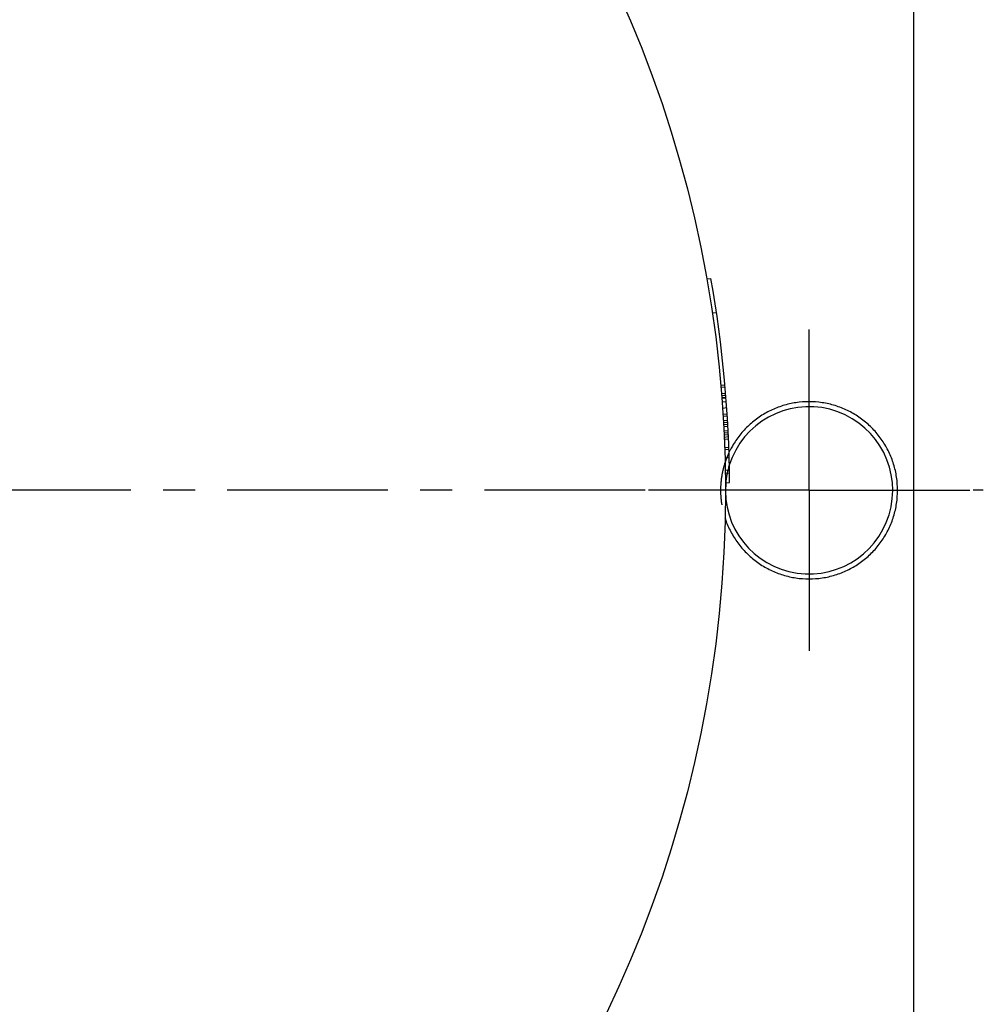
# Model space of a CAD drawing. Header units: millimetres. Extents: x 171 to 381, y 128 to 354.
# Tile 40 of 41: x 312 to 381, y 199 to 269. Entities that reach past the tile are written whole.
import ezdxf

# ---------------------------------------------------------------- set-up
doc = ezdxf.new("R2010")
doc.units = ezdxf.units.MM
doc.header["$LTSCALE"] = 30.734
doc.linetypes.add('CENTER', pattern=[0.6, 0.375, -0.075, 0.075, -0.075])
doc.linetypes.add('HIDDEN', pattern=[0.2, 0.1, -0.1])
doc.layers.get('0').update_dxf_attribs({"linetype": 'CONTINUOUS'})
doc.layers.add('DEFAULT_1', color=7, linetype='CENTER')
doc.layers.add('DEFAULT_2', color=8, linetype='HIDDEN')

msp = doc.modelspace()

# ---------------------------------------------------------------- linework, layer by layer
at = {"color": 7, "linetype": 'CONTINUOUS'}
for p, q in [((376.069, 308.19), (376.069, 163.19)), ((361.23, 250.857), (361.53, 250.883)), ((362.561, 236.92), (362.86, 236.946)), ((362.568, 236.231), (362.868, 236.257))]:
    msp.add_line(p, q, dxfattribs=at)
msp.add_circle((276.069, 235.69), 86.5, dxfattribs=at)
for centre, radius, start, end in [((276.069, 235.69), 86.8, 0.37435, 10.08045), ((368.569, 235.69), 6, 174.85671, 162.43694)]:
    msp.add_arc(centre, radius, start, end, dxfattribs=at)
for points, start_tangent, end_tangent in [([(368.569, 242.044), (367.625, 241.974), (366.7, 241.763), (365.817, 241.417), (364.995, 240.942), (364.253, 240.35), (363.606, 239.653), (363.072, 238.869), (362.981, 238.707)], (-6.827926, 0), (-3.242259, -6.016271)), ([(368.569, 229.335), (369.513, 229.406), (370.438, 229.617), (371.321, 229.963), (372.144, 230.438), (372.886, 231.03), (373.533, 231.727), (374.067, 232.511), (374.48, 233.368), (374.759, 234.275), (374.901, 235.216), (374.901, 236.164), (374.759, 237.105), (374.48, 238.011), (374.067, 238.869), (373.533, 239.653), (372.886, 240.35), (372.144, 240.941), (371.322, 241.416), (370.439, 241.763), (369.514, 241.974), (368.569, 242.044)], (19.936415, 0), (-19.936415, 0)), ([(362.92, 238.591), (362.825, 238.396)], (-0.098672, -0.192502), (-0.092072, -0.195745)), ([(362.981, 238.707), (362.92, 238.591)], (-0.062242, -0.115495), (-0.059846, -0.116754)), ([(362.538, 233.704), (362.659, 233.369), (363.072, 232.511), (363.606, 231.727), (364.253, 231.03), (364.994, 230.438), (365.817, 229.963), (366.7, 229.617), (367.625, 229.406), (368.569, 229.335)], (2.484739, -7.560166), (7.950632, 0))]:
    msp.add_spline(points, degree=3, dxfattribs=dict(at, start_tangent=start_tangent, end_tangent=end_tangent))
at = {"layer": 'DEFAULT_1', "color": 2, "linetype": 'CENTER'}
for p, q in [((368.569, 235.69), (368.569, 247.458)), ((356.801, 235.69), (195.338, 235.69)), ((368.569, 235.69), (356.801, 235.69)), ((368.569, 235.69), (380.338, 235.69)), ((368.569, 235.69), (368.569, 223.922)), ((381.069, 235.69), (380.338, 235.69))]:
    msp.add_line(p, q, dxfattribs=at)
at = {"layer": 'DEFAULT_2', "color": 8, "linetype": 'HIDDEN'}
for p, q in [((361.628, 248.415), (361.928, 248.441)), ((362.24, 243.229), (362.539, 243.255)), ((362.253, 243.08), (362.552, 243.107)), ((362.29, 242.635), (362.589, 242.661)), ((362.302, 242.487), (362.601, 242.513)), ((362.314, 242.338), (362.612, 242.364)), ((362.316, 242.307), (362.615, 242.334)), ((362.336, 242.041), (362.635, 242.067)), ((362.368, 241.595), (362.667, 241.622)), ((362.397, 241.15), (362.696, 241.176)), ((362.406, 241.001), (362.705, 241.027)), ((362.424, 240.703), (362.723, 240.73)), ((362.433, 240.555), (362.732, 240.581)), ((362.441, 240.406), (362.74, 240.432)), ((362.449, 240.257), (362.748, 240.283)), ((362.464, 239.959), (362.763, 239.986)), ((362.471, 239.81), (362.77, 239.837)), ((362.478, 239.662), (362.777, 239.688)), ((362.485, 239.513), (362.784, 239.539)), ((362.491, 239.364), (362.791, 239.39)), ((362.515, 238.768), (362.814, 238.794)), ((362.52, 238.619), (362.819, 238.645)), ((362.538, 238.022), (362.837, 238.048)), ((362.557, 237.127), (362.857, 237.153))]:
    msp.add_line(p, q, dxfattribs=at)
msp.add_arc((368.569, 235.69), 6, 162.43694, 174.85671, dxfattribs=at)
for points, start_tangent, end_tangent in [([(362.698, 238.107), (362.659, 238.012), (362.538, 237.676)], (-0.175034, -0.425832), (-0.143749, -0.437384)), ([(362.782, 238.304), (362.698, 238.107)], (-0.087968, -0.195072), (-0.081353, -0.197921)), ([(362.825, 238.396), (362.782, 238.304)], (-0.043363, -0.092191), (-0.041881, -0.092873)), ([(362.538, 237.676), (362.38, 237.105), (362.238, 236.164), (362.238, 235.216), (362.38, 234.275), (362.538, 233.704)], (-1.261042, -3.836956), (1.261059, -3.83695))]:
    msp.add_spline(points, degree=3, dxfattribs=dict(at, start_tangent=start_tangent, end_tangent=end_tangent))

doc.saveas('drawing.dxf')
